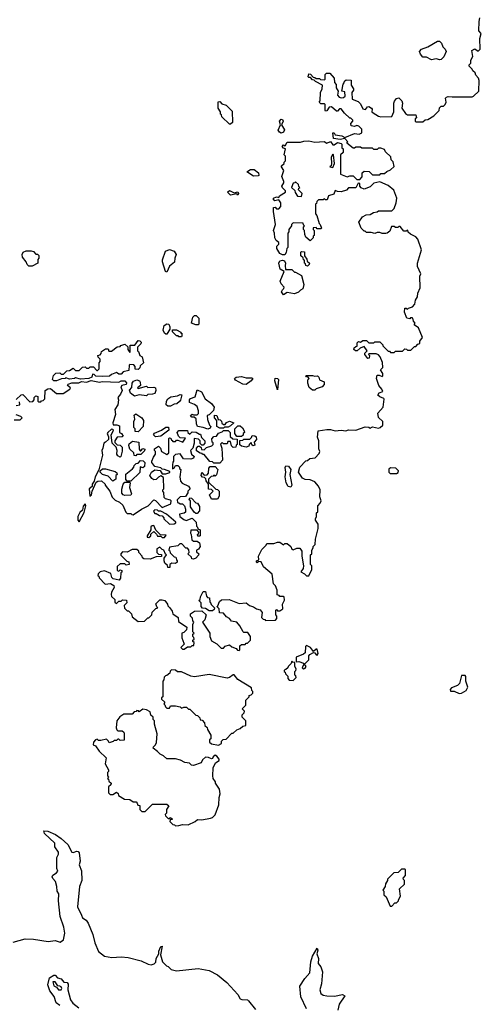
# Model space of a CAD drawing. Extents: x 2386423 to 2568864, y 578392 to 761999.
# Tile 211 of 256: x 2427090 to 2430930, y 699494 to 707691. Entities that reach past the tile are written whole.
import ezdxf

# ---------------------------------------------------------------- set-up
doc = ezdxf.new("R2010")
doc.units = 0

msp = doc.modelspace()

# ---------------------------------------------------------------- linework, layer by layer
at = {"layer": '0CON05XD'}
for points in [[(2429792.9, 706912.9), (2429765, 706950), (2429751.7, 706948.3), (2429735, 706930), (2429725, 706930), (2429685, 706966.7), (2429665, 706962.5), (2429645, 706932.5), (2429635, 706930), (2429630, 706935), (2429630, 706985), (2429625, 706990), (2429595, 706990), (2429580, 707005), (2429590, 707015), (2429592.5, 707085), (2429607.5, 707115), (2429610, 707145), (2429550, 707175), (2429538.3, 707188.3), (2429525, 707190), (2429508.3, 707208.3), (2429495, 707210), (2429490, 707215), (2429495, 707240), (2429508.3, 707238.3), (2429531.7, 707211.7), (2429545, 707210), (2429555, 707200), (2429585, 707200), (2429593, 707193), (2429625, 707190), (2429630, 707195), (2429630, 707235), (2429643, 707247), (2429670, 707245), (2429706.7, 707205), (2429708.3, 707168.3), (2429721.7, 707151.7), (2429723, 707123), (2429740, 707095), (2429733, 707063), (2429747, 707047), (2429765, 707040), (2429785, 707042.5), (2429797.5, 707055), (2429795, 707090), (2429770, 707095), (2429780, 707155), (2429790, 707165), (2429791.7, 707178.3), (2429805, 707190), (2429848.3, 707188.3), (2429847.5, 707145), (2429867.5, 707115), (2429867, 707103), (2429852.5, 707085), (2429855, 707030), (2429905, 707010), (2429925, 706990), (2429945, 706947.5), (2429967, 706943), (2429983.6, 706966.4), (2429995, 706967.5), (2430017.5, 706955), (2430022.5, 706945), (2430020, 706925), (2430030, 706915), (2430075, 706887.5), (2430095, 706882.5), (2430186.4, 706883.6), (2430203.3, 706925), (2430203.3, 706995), (2430208.3, 707011.7), (2430223.9, 707036.1), (2430245, 707040), (2430268.8, 707015), (2430273.3, 706995), (2430270, 706955), (2430300.7, 706910.7), (2430315, 706900), (2430385, 706900), (2430390, 706875), (2430380, 706865), (2430380, 706845), (2430385, 706840), (2430445, 706840), (2430463, 706857), (2430485, 706860), (2430535, 706890), (2430580, 706935), (2430581.7, 706958.3), (2430595, 706970), (2430615, 706970), (2430630, 706985), (2430637.5, 707005), (2430633.6, 707036.4), (2430640, 707045), (2430655, 707052.5), (2430688.3, 707048.3), (2430855, 707050), (2430866.4, 707053.6), (2430910, 707095), (2430912.5, 707185), (2430907.5, 707205), (2430885, 707230), (2430878.3, 707248.3), (2430860, 707265), (2430855, 707280), (2430830, 707305), (2430830, 707315), (2430841.7, 707328.3), (2430842.5, 707355), (2430860, 707385), (2430852.5, 707435), (2430875, 707447.5), (2430905, 707430), (2430920, 707445), (2430917.5, 707535), (2430930, 707575), (2430908.3, 707598.3), (2430912.5, 707675), (2430917.5, 707705)], [(2430585, 707357.5), (2430555, 707366.2), (2430515, 707357.5), (2430475, 707380), (2430445, 707380), (2430423.9, 707403.9), (2430416.7, 707425), (2430433.9, 707446.1), (2430485.9, 707464.1), (2430565, 707512.5), (2430581.7, 707511.7), (2430600, 707495), (2430610, 707465), (2430630, 707445), (2430637.5, 707425), (2430617, 707383), (2430595, 707360), (2430585, 707357.5)], [(2428845, 706820), (2428835, 706820), (2428771.7, 706881.7), (2428768.3, 706898.3), (2428760, 706905), (2428760, 706925), (2428740, 706955), (2428741.7, 707008.3), (2428755, 707010), (2428771.7, 706991.7), (2428808.3, 706978.3), (2428858.3, 706928.3), (2428860, 706835), (2428845, 706820)], [(2428915, 702440), (2428920, 702445), (2428921.7, 702478.3), (2428935, 702490), (2428965, 702490), (2428975, 702500), (2428985, 702500), (2429010, 702525), (2429010, 702555), (2428988.3, 702588.3), (2428955, 702590), (2428950, 702595), (2428922.5, 702645), (2428896.4, 702676.4), (2428853, 702683), (2428836.4, 702706.4), (2428810.7, 702720.7), (2428785, 702750), (2428751.7, 702751.7), (2428750, 702785), (2428730, 702805), (2428738.3, 702811.7), (2428751.7, 702848.3), (2428768.3, 702861.7), (2428833, 702863), (2428915, 702830), (2428975, 702837.5), (2429003, 702813), (2429035, 702802.5), (2429060, 702785), (2429089.3, 702779.3), (2429107.5, 702755), (2429102.5, 702715), (2429115, 702700), (2429128.3, 702698.3), (2429135, 702690), (2429218.3, 702691.7), (2429230, 702705), (2429230, 702725), (2429220, 702735), (2429220, 702775), (2429225, 702780), (2429235, 702770), (2429255, 702770), (2429280, 702785), (2429277.5, 702825), (2429291.7, 702858.3), (2429290, 702885), (2429285, 702890), (2429255, 702890), (2429248.3, 702898.3), (2429231.7, 702901.7), (2429231.7, 702941.7), (2429217, 702977), (2429200, 702995), (2429190, 703075), (2429117, 703137), (2429098.3, 703178.3), (2429075, 703180), (2429065, 703170), (2429060, 703175), (2429060, 703185), (2429080, 703195), (2429077.5, 703225), (2429105, 703280), (2429140, 703315), (2429145, 703330), (2429205, 703330), (2429235, 703340), (2429255, 703340), (2429285, 703320), (2429295, 703330), (2429315, 703330), (2429346.2, 703306.2), (2429355, 703282.5), (2429365, 703276.7), (2429395, 703290), (2429420.7, 703290.7), (2429437.5, 703265), (2429437.5, 703225), (2429452, 703145), (2429448, 703122), (2429427.5, 703095), (2429458.8, 703078.8), (2429475, 703060), (2429495, 703060), (2429520, 703115), (2429520, 703145), (2429510, 703155), (2429510, 703235), (2429520, 703245), (2429520, 703275), (2429530, 703295), (2429530, 703305), (2429547, 703323), (2429550, 703365), (2429572.5, 703455), (2429571.7, 703491.7), (2429550, 703525), (2429550, 703535), (2429560, 703555), (2429560, 703585), (2429570, 703595), (2429570, 703645), (2429590, 703665), (2429597.5, 703685), (2429587.5, 703717.5), (2429588.3, 703778.3), (2429576.1, 703806.1), (2429545, 703842.5), (2429505, 703860), (2429465, 703862.5), (2429443.9, 703873.9), (2429410, 703925), (2429420, 703965), (2429471.7, 704018.3), (2429485, 704020), (2429503, 704037), (2429547, 704043), (2429581.7, 704078.3), (2429587.5, 704095), (2429578.3, 704118.3), (2429577.5, 704185), (2429567.5, 704215), (2429571.7, 704268.3), (2429645, 704280), (2429675, 704280), (2429715, 704267.5), (2429765, 704272.5), (2429803, 704267), (2429825, 704277.5), (2429885, 704272.5), (2429965, 704302.5), (2429995, 704300), (2430005, 704290), (2430025, 704302.5), (2430075, 704290), (2430090, 704295), (2430110, 704315), (2430110, 704345), (2430075, 704380), (2430070, 704415), (2430112.5, 704465), (2430121.7, 704531.7), (2430118.3, 704538.3), (2430085, 704550), (2430070, 704565), (2430080, 704585), (2430110, 704595), (2430102.5, 704615), (2430077.5, 704645), (2430057.5, 704705), (2430065, 704732.5), (2430081.7, 704731.7), (2430105, 704720), (2430110, 704725), (2430110, 704745), (2430092.5, 704775), (2430110, 704795), (2430107, 704837), (2430090, 704885), (2430075, 704900), (2430055, 704910), (2429995, 704910), (2429993, 704903), (2430000, 704895), (2429996.4, 704873.6), (2429985, 704870), (2429962.3, 704902.3), (2429960, 704915), (2429980, 704935), (2429955, 704970), (2429922.5, 704957.5), (2429897, 704933), (2429883, 704933), (2429870, 704945), (2429871.7, 704958.3), (2429885, 704970), (2429898.3, 704971.7), (2429898.3, 705001.7), (2429908.3, 705011.7), (2429925, 705007.5), (2429945, 705020), (2429975, 705020), (2429995, 705000), (2430035, 705000), (2430045, 705010), (2430085, 705010), (2430110, 704985), (2430110, 704975), (2430155, 704930), (2430165, 704930), (2430175, 704920), (2430205, 704920), (2430215, 704930), (2430275, 704930), (2430295, 704950), (2430308.3, 704948.3), (2430315, 704940), (2430345, 704940), (2430375, 704970), (2430385, 704970), (2430401.7, 704988.3), (2430420, 704995), (2430420, 705015), (2430440, 705045), (2430407.5, 705125), (2430371.7, 705151.7), (2430380, 705165), (2430365, 705180), (2430360, 705205), (2430355, 705210), (2430341.7, 705208.3), (2430335, 705200), (2430310, 705205), (2430290, 705255), (2430295, 705290), (2430305, 705290), (2430315, 705280), (2430325, 705290), (2430358.3, 705301.7), (2430378.3, 705321.7), (2430383, 705357), (2430400, 705385), (2430402.5, 705415), (2430421.7, 705458.3), (2430420, 705555), (2430427.5, 705575), (2430400, 705635), (2430400, 705665), (2430432.5, 705775), (2430402.5, 705865), (2430385, 705882.5), (2430340, 705905), (2430321.7, 705921.7), (2430318.3, 705938.3), (2430305, 705930), (2430285, 705930), (2430255, 705970), (2430245, 705970), (2430235, 705960), (2430215, 705960), (2430205, 705970), (2430181.7, 705968.3), (2430168.3, 705931.7), (2430147, 705913), (2430135, 705910), (2430105, 705910), (2430085, 705920), (2430065, 705920), (2430045, 705910), (2430015, 705920), (2429975, 705920), (2429965, 705930), (2429955, 705930), (2429930, 705955), (2429910, 706005), (2429941.7, 706048.3), (2429973, 706067), (2430005, 706070), (2430033, 706087), (2430065, 706090), (2430075, 706100), (2430185, 706100), (2430205, 706120), (2430221.2, 706165), (2430227.5, 706205), (2430203, 706273), (2430155, 706310), (2430085, 706340), (2430035, 706330), (2430005, 706300), (2429955, 706280), (2429931.7, 706291.7), (2429920, 706305), (2429918.3, 706328.3), (2429905, 706330), (2429885, 706290), (2429825, 706290), (2429808.3, 706271.7), (2429765, 706257.5), (2429735, 706260), (2429715, 706270), (2429703, 706237), (2429660, 706225), (2429648.3, 706191.7), (2429635, 706190), (2429625, 706200), (2429615, 706190), (2429575, 706190), (2429561.7, 706178.3), (2429558.3, 706161.7), (2429550, 706155), (2429550, 706075), (2429561.7, 706061.7), (2429580, 705995), (2429590, 705985), (2429600, 705955), (2429595, 705950), (2429565, 705950), (2429555, 705960), (2429531.7, 705958.3), (2429530, 705945), (2429540, 705935), (2429540, 705895), (2429531.7, 705888.3), (2429530, 705875), (2429505, 705850), (2429471.7, 705881.7), (2429463, 705903), (2429460, 705935), (2429450, 705945), (2429450, 705965), (2429460, 705975), (2429451.7, 705981.7), (2429448.3, 705998.3), (2429365, 706000), (2429350, 705985), (2429350, 705975), (2429330, 705945), (2429330, 705925), (2429320, 705915), (2429320, 705795), (2429312.5, 705785), (2429307, 705753), (2429297, 705733), (2429275, 705733.8), (2429254, 705744), (2429230, 705785), (2429230, 705805), (2429245, 705822.5), (2429246.2, 705835), (2429223.3, 705853.3), (2429212.5, 705875), (2429210, 705915), (2429202.5, 705935), (2429217.5, 705985), (2429200, 706095), (2429201.7, 706128.3), (2429215, 706130), (2429227.5, 706117.5), (2429245, 706116.7), (2429261.2, 706135), (2429261.2, 706165), (2429245, 706192.5), (2429212.5, 706182.5), (2429201.7, 706191.7), (2429200, 706205), (2429225, 706217.5), (2429245, 706210), (2429252.5, 706225), (2429300, 706255), (2429300, 706265), (2429275, 706290), (2429271.2, 706305), (2429287, 706333), (2429287.5, 706345), (2429270, 706385), (2429287.5, 706435), (2429267.5, 706465), (2429267.5, 706475), (2429290, 706495), (2429290, 706505), (2429300, 706515), (2429300, 706555), (2429290, 706565), (2429300, 706615), (2429285, 706620), (2429273.8, 706635), (2429285, 706650), (2429298.3, 706641.7), (2429315, 706670), (2429425, 706670), (2429455, 706680), (2429495, 706682.5), (2429545, 706672.5), (2429623, 706677), (2429645, 706662.5), (2429676.2, 706676.2), (2429695, 706650), (2429705, 706650), (2429735, 706667.5), (2429765, 706660), (2429770, 706655), (2429770, 706625), (2429780, 706615), (2429780, 706585), (2429760, 706565), (2429760, 706405), (2429815, 706382.5), (2429835, 706390), (2429865, 706390), (2429895, 706360), (2429918.3, 706361.7), (2429938.3, 706381.7), (2429940, 706415), (2429955, 706430), (2429997, 706427), (2430025, 706400), (2430085, 706400), (2430095, 706410), (2430125, 706410), (2430143, 706427), (2430175, 706440), (2430205, 706470), (2430197, 706507), (2430180, 706525), (2430178.3, 706548.3), (2430131.7, 706591.7), (2430125, 706610), (2430095, 706620), (2430075, 706620), (2430065, 706610), (2430035, 706610), (2430025, 706620), (2429935, 706620), (2429925, 706630), (2429885, 706630), (2429875, 706620), (2429865, 706620), (2429811.7, 706661.7), (2429820, 706675), (2429795, 706702.5), (2429755, 706693.3), (2429700.8, 706700.8), (2429695, 706750), (2429705, 706750), (2429715, 706732.5), (2429770, 706725), (2429795, 706710), (2429875, 706742.5), (2429915, 706737.5), (2429935, 706750), (2429935, 706780), (2429910, 706805), (2429895, 706810), (2429875, 706802.5), (2429847, 706807), (2429843.6, 706826.4), (2429860, 706845), (2429860, 706855), (2429845, 706870), (2429835, 706870), (2429792.9, 706912.9)], [(2429265, 706746.2), (2429250, 706755), (2429240.7, 706770.7), (2429260, 706815), (2429250, 706845), (2429265, 706863.3), (2429275, 706860), (2429281.2, 706845), (2429267.5, 706815), (2429292, 706775), (2429285, 706753.3), (2429265, 706746.2)], [(2429695, 706460), (2429707.5, 706495), (2429700, 706565), (2429695, 706570), (2429680, 706545), (2429682.5, 706495), (2429680, 706475), (2429670, 706465), (2429695, 706460)], [(2429035, 706387.5), (2428980, 706425), (2429010, 706445), (2429040, 706445), (2429077.5, 706415), (2429080, 706395), (2429075, 706390), (2429035, 706387.5)], [(2429435, 706220), (2429440, 706245), (2429410, 706275), (2429411.7, 706288.3), (2429420, 706295), (2429411.7, 706301.7), (2429408.3, 706318.3), (2429385, 706340), (2429378.3, 706331.7), (2429365, 706330), (2429350, 706295), (2429378.3, 706268.3), (2429381.7, 706251.7), (2429401.7, 706221.7), (2429435, 706220)], [(2428905, 706230), (2428895, 706240), (2428845, 706230), (2428820, 706255), (2428835, 706270), (2428875, 706250), (2428905, 706257.5), (2428910, 706245), (2428905, 706230)], [(2427195, 705640), (2427165, 705640), (2427151.7, 705651.7), (2427142.5, 705675), (2427112.5, 705715), (2427110, 705735), (2427120, 705755), (2427145, 705767.5), (2427185, 705767.5), (2427205, 705760), (2427225, 705740), (2427238.3, 705738.3), (2427248.3, 705728.3), (2427250, 705705), (2427240, 705695), (2427240, 705665), (2427195, 705640)], [(2428315, 705590), (2428303.3, 705595), (2428277.5, 705675), (2428277, 705693), (2428303.3, 705765), (2428335, 705777.5), (2428375, 705762.5), (2428392.5, 705735), (2428380, 705705), (2428378.3, 705671.7), (2428335, 705640), (2428315, 705590)], [(2429485, 705640), (2429470, 705645), (2429468.3, 705658.3), (2429460, 705665), (2429458.3, 705688.3), (2429451.7, 705691.7), (2429448.3, 705708.3), (2429430, 705725), (2429430, 705755), (2429435, 705760), (2429458.3, 705758.3), (2429460, 705725), (2429478.3, 705698.3), (2429481.7, 705681.7), (2429500, 705665), (2429498.3, 705651.7), (2429485, 705640)], [(2429285, 705400), (2429266.7, 705425), (2429275, 705442.5), (2429288.3, 705451.7), (2429290, 705465), (2429265, 705492.5), (2429257.5, 705515), (2429290, 705595), (2429257.5, 705615), (2429246.2, 705665), (2429255, 705683.3), (2429275, 705690), (2429293.3, 705683.3), (2429302.5, 705665), (2429297.5, 705645), (2429301.7, 705611.7), (2429355, 705610), (2429375, 705590), (2429385, 705590), (2429435, 705560), (2429452.5, 705485), (2429445, 705450), (2429425, 705440), (2429408.3, 705421.7), (2429375, 705410), (2429315, 705420), (2429285, 705400)], [(2428575, 705150), (2428555, 705150), (2428520, 705165), (2428530, 705215), (2428543, 705227), (2428557, 705227), (2428580, 705205), (2428580, 705155), (2428575, 705150)], [(2428315, 705072.5), (2428305, 705072.5), (2428295, 705082.5), (2428283.3, 705105), (2428291.2, 705145), (2428315, 705160), (2428330, 705155), (2428340, 705135), (2428340, 705115), (2428315, 705072.5)], [(2428435, 705050), (2428415, 705050), (2428408.3, 705058.3), (2428395, 705060), (2428361.7, 705091.7), (2428361.7, 705108.3), (2428395, 705110), (2428430, 705090), (2428431.7, 705081.7), (2428440, 705080), (2428440, 705055), (2428435, 705050)], [(2427373.6, 704683.6), (2427362.5, 704695), (2427371.7, 704728.3), (2427391.7, 704748.3), (2427425, 704750), (2427435, 704740), (2427455, 704740), (2427481.7, 704768.3), (2427505, 704770), (2427535, 704790), (2427555, 704770), (2427585, 704770), (2427613, 704797), (2427635, 704800), (2427645, 704790), (2427665, 704790), (2427675, 704800), (2427705, 704800), (2427731.7, 704771.7), (2427738.3, 704771.7), (2427750, 704785), (2427750, 704835), (2427760, 704845), (2427760, 704865), (2427741.7, 704881.7), (2427740, 704895), (2427758.3, 704901.7), (2427768.3, 704911.7), (2427771.7, 704928.3), (2427805, 704950), (2427825, 704950), (2427831.7, 704931.7), (2427855, 704930), (2427901.7, 704968.3), (2427925, 704970), (2427931.7, 704978.3), (2427965, 704990), (2427988.3, 704968.3), (2427990, 704945), (2428005, 704920), (2428010, 704925), (2428010, 704980), (2428048.3, 704981.7), (2428075, 705020), (2428088.3, 705018.3), (2428100, 705005), (2428098.3, 704991.7), (2428070, 704965), (2428070, 704935), (2428078.3, 704928.3), (2428090, 704895), (2428110, 704885), (2428120, 704835), (2428091.7, 704808.3), (2428088.3, 704791.7), (2428075, 704780), (2428051.7, 704781.7), (2428050, 704805), (2428038.3, 704818.3), (2428005, 704820), (2428000, 704815), (2427998.3, 704771.7), (2427951.7, 704758.3), (2427935, 704740), (2427915, 704740), (2427895, 704752.5), (2427853, 704737), (2427837, 704723), (2427775, 704720), (2427723, 704723), (2427708.3, 704738.3), (2427695, 704740), (2427690, 704715), (2427665, 704702.5), (2427595, 704697.5), (2427555, 704710), (2427547, 704703), (2427505, 704697.5), (2427475, 704710), (2427467, 704703), (2427438.3, 704701.7), (2427395, 704683.8), (2427373.6, 704683.6)], [(2427198.3, 704511.7), (2427210, 704525), (2427210, 704545), (2427225, 704560), (2427240, 704555), (2427240, 704515), (2427245, 704510), (2427265, 704510), (2427271.7, 704518.3), (2427285, 704520), (2427300, 704535), (2427302.5, 704605), (2427325, 704617.5), (2427345, 704620), (2427395, 704580), (2427451.7, 704578.3), (2427506.4, 704613.6), (2427512.5, 704625), (2427487.5, 704645), (2427493.9, 704656.1), (2427525, 704666.7), (2427583, 704667), (2427605, 704677.5), (2427645, 704673.3), (2427685, 704687.5), (2427755, 704672.5), (2427775, 704678.8), (2427915, 704672.5), (2427935, 704683.3), (2427965, 704683.3), (2427977.3, 704667.3), (2427976.2, 704653.8), (2427940, 704645), (2427930, 704635), (2427941.2, 704605), (2427927.5, 704572.5), (2427906.7, 704545), (2427911.2, 704525), (2427907.5, 704485), (2427880, 704445), (2427885.8, 704405), (2427863.6, 704333.6), (2427868.3, 704318.3), (2427899.3, 704319.3), (2427919.3, 704309.3), (2427920, 704255), (2427936.4, 704246.4), (2427950, 704225), (2427941.7, 704218.3), (2427900, 704215), (2427880, 704185), (2427881.7, 704171.7), (2427901.7, 704151.7), (2427925, 704147.5), (2427941.7, 704131.7), (2427941.7, 704098.3), (2427930, 704055), (2427925, 704050), (2427905, 704060), (2427897.5, 704075), (2427900, 704105), (2427891.7, 704131.7), (2427860, 704165), (2427851.2, 704235), (2427867.5, 704265), (2427870, 704275), (2427865, 704280), (2427855, 704282.5), (2427822.5, 704255), (2427817.5, 704245), (2427828.3, 704218.3), (2427830, 704195), (2427805, 704173.8), (2427790, 704165), (2427782.5, 704125), (2427772.5, 704105), (2427778.8, 704065), (2427747.5, 703942.5), (2427716.7, 703885), (2427710, 703850), (2427693.8, 703825), (2427692.5, 703805), (2427667.5, 703785), (2427672.5, 703725), (2427686.7, 703735), (2427692.5, 703765), (2427725, 703840), (2427740.7, 703849.3), (2427771.7, 703851.7), (2427800, 703825), (2427800, 703815), (2427840, 703765), (2427860, 703715), (2427885, 703690), (2427920, 703675), (2427949.3, 703649.3), (2427971.7, 703591.7), (2427985, 703580), (2428015, 703580), (2428021.7, 703571.7), (2428035, 703570), (2428103, 703617), (2428160, 703645), (2428205, 703692.5), (2428219.3, 703689.3), (2428275, 703630), (2428348.3, 703661.7), (2428350, 703685), (2428345, 703690), (2428303, 703703), (2428293, 703713), (2428290, 703755), (2428280, 703765), (2428281.7, 703778.3), (2428290, 703785), (2428285, 703880), (2428265, 703892.5), (2428245, 703882.5), (2428225, 703862.5), (2428205, 703860), (2428190, 703870), (2428172.5, 703895), (2428187.5, 703925), (2428215, 703942.5), (2428258.3, 703938.3), (2428275, 703910), (2428305, 703910), (2428338.3, 703921.7), (2428338.3, 703928.3), (2428295, 703947.5), (2428275, 703950), (2428265, 703960), (2428215, 703970), (2428190, 704005), (2428190, 704015), (2428201.7, 704048.3), (2428220, 704075), (2428220, 704095), (2428210, 704105), (2428211.7, 704118.3), (2428245, 704140), (2428260, 704125), (2428270, 704095), (2428315, 704070), (2428330, 704085), (2428330, 704205), (2428335, 704210), (2428348.3, 704208.3), (2428351.7, 704191.7), (2428358.3, 704188.3), (2428365, 704180), (2428385, 704180), (2428395, 704190), (2428405, 704190), (2428447, 704173), (2428468.3, 704208.3), (2428425, 704210), (2428410, 704225), (2428400, 704255), (2428415, 704270), (2428485, 704270), (2428490, 704255), (2428505, 704240), (2428525, 704260), (2428557, 704257), (2428585, 704240), (2428595, 704240), (2428601.7, 704211.7), (2428630, 704185), (2428630, 704165), (2428615, 704150), (2428605, 704150), (2428591.7, 704161.7), (2428590, 704185), (2428578.3, 704198.3), (2428540, 704205), (2428540, 704165), (2428530, 704125), (2428510, 704105), (2428520, 704075), (2428540, 704055), (2428535, 704040), (2428515, 704032.5), (2428453.8, 704033.8), (2428425, 704077.5), (2428385, 704070), (2428370, 704055), (2428370, 704015), (2428363, 704007), (2428360, 703985), (2428361.7, 703951.7), (2428378.3, 703961.7), (2428385, 703980), (2428405, 703980), (2428420, 703965), (2428420, 703955), (2428430, 703945), (2428422.5, 703885), (2428428.3, 703848.3), (2428441.7, 703831.7), (2428495, 703807.5), (2428507.5, 703785), (2428490, 703765), (2428488.3, 703751.7), (2428468.3, 703721.7), (2428425, 703720), (2428400, 703695), (2428401.7, 703671.7), (2428415, 703670), (2428425, 703660), (2428445, 703660), (2428460, 703645), (2428470, 703615), (2428468.3, 703591.7), (2428457, 703583), (2428420, 703575), (2428422.5, 703555), (2428455, 703530), (2428475, 703522.5), (2428525, 703540), (2428558.3, 703508.3), (2428560, 703475), (2428570, 703465), (2428571.7, 703451.7), (2428590, 703445), (2428590, 703395), (2428585, 703390), (2428571.7, 703391.7), (2428570, 703405), (2428578.3, 703411.7), (2428580, 703425), (2428565, 703440), (2428515, 703440), (2428510, 703415), (2428517.5, 703405), (2428521.7, 703361.7), (2428535, 703350), (2428565, 703350), (2428586.7, 703336.7), (2428592.5, 703305), (2428578.3, 703281.7), (2428560, 703275), (2428561.7, 703261.7), (2428580, 703245), (2428578.3, 703231.7), (2428555, 703207.5), (2428535, 703200), (2428521.7, 703201.7), (2428520, 703215), (2428490, 703245), (2428500, 703255), (2428498.3, 703278.3), (2428485, 703290), (2428471.7, 703291.7), (2428438.3, 703328.3), (2428421.7, 703328.3), (2428405, 703310), (2428335, 703300), (2428330, 703275), (2428338.3, 703268.3), (2428341.7, 703251.7), (2428375, 703220), (2428390, 703215), (2428393, 703193), (2428400, 703185), (2428400, 703175), (2428387, 703163), (2428355, 703167.5), (2428340, 703155), (2428338.3, 703131.7), (2428321.7, 703131.7), (2428318.3, 703148.3), (2428297.5, 703167.5), (2428292.5, 703185), (2428292.5, 703207.5), (2428310, 703235), (2428301.7, 703241.7), (2428290, 703275), (2428275, 703280), (2428255, 703300), (2428230, 703285), (2428230, 703255), (2428245, 703240), (2428268.3, 703238.3), (2428268.3, 703221.7), (2428225, 703220), (2428175, 703200), (2428121.7, 703201.7), (2428111.7, 703211.7), (2428110, 703225), (2428080, 703255), (2428080, 703265), (2428065, 703280), (2428025, 703280), (2427985, 703257.5), (2427945, 703260), (2427930, 703245), (2427931.7, 703231.7), (2427981.7, 703181.7), (2427998.3, 703178.3), (2428000, 703155), (2427975, 703150), (2427965, 703160), (2427925, 703160), (2427901.7, 703138.3), (2427900, 703105), (2427915, 703100), (2427925, 703110), (2427940, 703105), (2427938.3, 703091.7), (2427930, 703085), (2427929.3, 703040.7), (2427916.2, 703023.8), (2427866.9, 703036.9), (2427857.5, 703047.5), (2427849.3, 703079.3), (2427795, 703102.5), (2427760, 703095), (2427741.7, 703078.3), (2427740, 703065), (2427748.3, 703058.3), (2427750, 703045), (2427801.7, 702991.7), (2427845, 702997.5), (2427871.7, 702981.7), (2427876.7, 702965), (2427854.2, 702925.8), (2427852, 702905), (2427855, 702890), (2427880, 702865), (2427881.7, 702841.7), (2427895, 702830), (2427915, 702850), (2427935, 702850), (2427945, 702860), (2427978.3, 702858.3), (2427980, 702835), (2427960, 702815), (2427961.7, 702791.7), (2427985, 702770), (2427995, 702770), (2428020, 702745), (2428025, 702720), (2428075, 702680), (2428127, 702683), (2428155, 702710), (2428165, 702710), (2428190, 702735), (2428191.7, 702758.3), (2428221.7, 702788.3), (2428240, 702795), (2428231.7, 702801.7), (2428221.7, 702828.3), (2428255, 702860), (2428275, 702862.5), (2428296.4, 702856.4), (2428320, 702825), (2428321.7, 702811.7), (2428340, 702795), (2428357, 702767), (2428363.6, 702743.6), (2428407.5, 702715), (2428411.7, 702681.7), (2428480, 702635), (2428478.3, 702611.7), (2428455, 702590), (2428440, 702585), (2428440, 702545), (2428455, 702500), (2428458.3, 702491.7), (2428430, 702465), (2428445, 702450), (2428458.3, 702451.7), (2428485, 702470), (2428515, 702470), (2428525, 702480), (2428538.3, 702481.7), (2428540, 702505), (2428530, 702515), (2428530, 702525), (2428540, 702535), (2428538.3, 702548.3), (2428530, 702555), (2428530, 702575), (2428540, 702585), (2428530, 702595), (2428530, 702655), (2428537.5, 702675), (2428530, 702685), (2428528.3, 702708.3), (2428510, 702725), (2428510, 702745), (2428545, 702767.5), (2428605, 702770), (2428640, 702735), (2428630, 702695), (2428610, 702675), (2428672.5, 702585), (2428672.5, 702555), (2428685, 702520), (2428730, 702495), (2428765, 702460), (2428785, 702460), (2428800, 702475), (2428835, 702487.5), (2428855, 702470), (2428890, 702455), (2428901.7, 702441.7), (2428915, 702440)], [(2428045, 704557.5), (2428010.7, 704580.7), (2428003, 704607), (2428021.7, 704628.3), (2428025.7, 704665), (2428037.5, 704682.5), (2428065, 704692.9), (2428085.7, 704685.7), (2428092.7, 704672.7), (2428093.6, 704646.4), (2428070, 704625), (2428075, 704620), (2428145, 704640), (2428155, 704630), (2428205, 704632.5), (2428220, 704625), (2428222.5, 704605), (2428215, 704580), (2428195, 704572.5), (2428155, 704570), (2428145, 704560), (2428085, 704567.5), (2428045, 704557.5)], [(2428975, 704653.3), (2428946.4, 704656.4), (2428885, 704688.8), (2428876.7, 704705), (2428890, 704715), (2428935, 704720.6), (2428975, 704710), (2429020.7, 704710.7), (2429030, 704705), (2429016.7, 704685), (2428975, 704653.3)], [(2429235, 704610), (2429212, 704685), (2429215, 704706), (2429235, 704703.3), (2429243.3, 704695), (2429235, 704610)], [(2429545, 704607.5), (2429525, 704607.5), (2429499.3, 704629.3), (2429487.5, 704665), (2429488.3, 704691.7), (2429497.5, 704705), (2429487.5, 704717.5), (2429475, 704717.5), (2429470, 704725), (2429475, 704730), (2429525, 704730), (2429545, 704723.8), (2429567.3, 704727.3), (2429578.8, 704715), (2429583.8, 704693.8), (2429622.5, 704675), (2429622.5, 704655), (2429606.4, 704633.6), (2429555, 704617.5), (2429545, 704607.5)], [(2428655, 704282.5), (2428617, 704297), (2428570, 704305), (2428560, 704325), (2428558.3, 704368.3), (2428541.7, 704381.7), (2428523, 704383), (2428510, 704395), (2428525, 704407.5), (2428535, 704400), (2428565, 704400), (2428577, 704413), (2428577.5, 704435), (2428565, 704470), (2428545, 704487.5), (2428502.5, 704505), (2428503, 704527), (2428511.7, 704538.3), (2428550, 704550), (2428565, 704610), (2428603, 704593), (2428633.6, 704533.6), (2428686.4, 704496.4), (2428707.5, 704465), (2428703, 704437), (2428665, 704400), (2428650, 704395), (2428653, 704363), (2428670, 704315), (2428680, 704305), (2428675, 704290), (2428655, 704282.5)], [(2427061.7, 704528.3), (2427101.7, 704568.3), (2427115, 704570), (2427175, 704510), (2427198.3, 704511.7)], [(2428345, 704472.5), (2428323, 704473), (2428307.5, 704485), (2428311.2, 704515), (2428322.5, 704535), (2428348.3, 704551.7), (2428401.7, 704558.3), (2428425, 704570), (2428438.3, 704568.3), (2428427, 704523), (2428418.3, 704511.7), (2428398.3, 704491.7), (2428375, 704490), (2428345, 704472.5)], [(2427061.7, 704478.3), (2427090, 704485), (2427088.3, 704508.3)], [(2427045, 704360), (2427095, 704360), (2427110, 704375), (2427098.3, 704388.3), (2427061.7, 704401.7)], [(2428075, 704260), (2428051.7, 704261.7), (2428050, 704285), (2428040, 704295), (2428040, 704345), (2428047.5, 704365), (2428042.5, 704397.5), (2428055, 704410), (2428106.4, 704376.4), (2428120, 704355), (2428117, 704303), (2428075, 704260)], [(2428785, 704290), (2428755, 704290), (2428730, 704305), (2428730, 704355), (2428710, 704375), (2428711.7, 704398.3), (2428730, 704395), (2428741.7, 704361.7), (2428758.3, 704358.3), (2428768.3, 704348.3), (2428771.7, 704331.7), (2428785, 704320), (2428798.3, 704321.7), (2428811.7, 704338.3), (2428835, 704347.5), (2428870, 704335), (2428845, 704310), (2428825, 704300), (2428795, 704300), (2428785, 704290)], [(2428218.3, 704218.3), (2428202.5, 704235), (2428210.7, 704249.3), (2428270, 704275), (2428305, 704300), (2428328.3, 704298.3), (2428330, 704275), (2428265, 704222.5), (2428218.3, 704218.3)], [(2428935, 704220), (2428895, 704220), (2428880, 704245), (2428880, 704285), (2428905, 704310), (2428925, 704310), (2428943, 704293), (2428957, 704267), (2428960, 704255), (2428950, 704245), (2428948.3, 704231.7), (2428935, 704220)], [(2428755, 704000), (2428705, 704000), (2428695, 704010), (2428671.7, 704011.7), (2428625, 704070), (2428611.7, 704071.7), (2428608.3, 704078.3), (2428591.7, 704081.7), (2428561.7, 704101.7), (2428560, 704125), (2428575, 704140), (2428585, 704140), (2428598.3, 704128.3), (2428601.7, 704111.7), (2428625, 704110), (2428645, 704130), (2428687, 704143), (2428700, 704155), (2428698.3, 704168.3), (2428690, 704175), (2428688.3, 704201.7), (2428705, 704220), (2428727, 704223), (2428745, 704250), (2428775, 704260), (2428785, 704270), (2428825, 704270), (2428840, 704255), (2428841.7, 704221.7), (2428861.7, 704201.7), (2428898.3, 704198.3), (2428900, 704155), (2428891.7, 704148.3), (2428888.3, 704131.7), (2428865, 704130), (2428853, 704143), (2428845, 704180), (2428821.7, 704178.3), (2428815, 704160), (2428785, 704160), (2428775, 704170), (2428761.7, 704158.3), (2428772.5, 704125), (2428777.5, 704025), (2428755, 704000)], [(2428975, 704132.5), (2428935, 704140), (2428921.7, 704151.7), (2428921.7, 704188.3), (2428945, 704190), (2428955, 704200), (2429005, 704200), (2429018.3, 704211.7), (2429025, 704230), (2429047, 704227), (2429058.3, 704218.3), (2429060, 704195), (2429040, 704175), (2429045, 704150), (2429033, 704143), (2429021.7, 704151.7), (2429015, 704170), (2429000, 704155), (2428995, 704140), (2428975, 704132.5)], [(2428055, 704060), (2428041.7, 704061.7), (2428040, 704085), (2428007.5, 704115), (2427997.5, 704145), (2428000.7, 704159.3), (2428028.3, 704181.7), (2428080, 704175), (2428082.5, 704115), (2428091.7, 704101.7), (2428098.3, 704101.7), (2428115, 704120), (2428130, 704115), (2428128.3, 704101.7), (2428098.3, 704071.7), (2428065, 704070), (2428055, 704060)], [(2427865, 703850), (2427825, 703890), (2427780, 703905), (2427760, 703925), (2427760, 703935), (2427778.3, 703951.7), (2427805, 703952.5), (2427885, 703930), (2427898.3, 703918.3), (2427900, 703905), (2427890, 703895), (2427890, 703865), (2427865, 703850)], [(2428015, 703850), (2427985, 703850), (2427971.7, 703861.7), (2427971.7, 703908.3), (2428028.3, 703951.7), (2428040, 703965), (2428041.7, 703978.3), (2428060, 703995), (2428075, 704000), (2428095, 704020), (2428118.3, 704018.3), (2428130, 704005), (2428128.3, 703971.7), (2428115, 703960), (2428091.7, 703968.3), (2428088.3, 703921.7), (2428015, 703850)], [(2428735, 703700), (2428685, 703700), (2428670, 703735), (2428700, 703765), (2428685, 703780), (2428661.7, 703781.7), (2428660, 703825), (2428641.7, 703851.7), (2428638.3, 703868.3), (2428628.3, 703878.3), (2428611.7, 703881.7), (2428600, 703895), (2428605, 703920), (2428625, 703900), (2428648.3, 703901.7), (2428660, 703915), (2428663, 703957), (2428675, 703970), (2428715, 703970), (2428737.5, 703947.5), (2428728.3, 703901.7), (2428715, 703890), (2428705, 703900), (2428698.3, 703891.7), (2428681.7, 703888.3), (2428660, 703865), (2428661.7, 703841.7), (2428721.7, 703781.7), (2428735, 703780), (2428750, 703765), (2428750, 703725), (2428735, 703700)], [(2429345, 703800), (2429324.6, 703804.6), (2429307.1, 703835), (2429298, 703885), (2429304.2, 703925), (2429297.3, 703962.7), (2429305, 703976), (2429325, 703973.8), (2429346.7, 703945), (2429336.7, 703905), (2429354.2, 703815), (2429345, 703800)], [(2430171.7, 703911.7), (2430225, 703912.5), (2430238.3, 703921.7), (2430240, 703935), (2430218.3, 703958.3), (2430175, 703960), (2430161.7, 703948.3), (2430160, 703925), (2430171.7, 703911.7)], [(2427965, 703730), (2427950, 703735), (2427938.3, 703748.3), (2427938.3, 703781.7), (2427950, 703825), (2427965, 703840), (2428005, 703840), (2428010, 703835), (2428003.3, 703795), (2428020, 703745), (2428015, 703732.5), (2427965, 703730)], [(2428565, 703580), (2428555, 703580), (2428540.7, 703590.7), (2428510, 703635), (2428510, 703685), (2428500, 703695), (2428505, 703710), (2428518.3, 703708.3), (2428555, 703670), (2428570, 703665), (2428587, 703637), (2428587, 703603), (2428565, 703580)], [(2427585, 703510), (2427627.5, 703587.5), (2427640, 703645), (2427635, 703660), (2427618.3, 703641.7), (2427613.6, 703606.4), (2427590.7, 703589.3), (2427572.5, 703555), (2427573.3, 703525), (2427585, 703510)], [(2428335, 703490), (2428375, 703492.5), (2428388.3, 703501.7), (2428388.3, 703508.3), (2428310, 703575), (2428265, 703600), (2428245, 703600), (2428235, 703607.5), (2428215, 703610), (2428201.7, 703598.3), (2428215, 703580), (2428225, 703580), (2428253, 703563), (2428275, 703560), (2428290, 703545), (2428290, 703535), (2428335, 703490)], [(2428295, 703380), (2428308.3, 703398.3), (2428261.7, 703401.7), (2428221.7, 703441.7), (2428205, 703480), (2428191.7, 703478.3), (2428181.7, 703468.3), (2428180, 703445), (2428150, 703395), (2428151.7, 703381.7), (2428165, 703380), (2428180, 703395), (2428181.7, 703408.3), (2428205, 703430), (2428228.3, 703408.3), (2428235, 703390), (2428265, 703390), (2428275, 703380), (2428295, 703380)], [(2428695, 702770), (2428665, 702770), (2428635, 702790), (2428611.7, 702791.7), (2428600, 702805), (2428600, 702835), (2428580, 702855), (2428590, 702865), (2428593, 702887), (2428615, 702930), (2428635, 702930), (2428643, 702893), (2428651.7, 702881.7), (2428668.3, 702878.3), (2428671.7, 702841.7), (2428678.3, 702838.3), (2428681.7, 702821.7), (2428710, 702795), (2428708.3, 702781.7), (2428695, 702770)], [(2429455, 702287.5), (2429465, 702292.5), (2429472.5, 702305), (2429460, 702325), (2429495, 702362.5), (2429496.2, 702395), (2429503.3, 702405), (2429535, 702422.5), (2429545, 702420), (2429555, 702402.5), (2429565, 702400), (2429572.5, 702415), (2429565, 702450), (2429555, 702450), (2429535, 702430), (2429508.8, 702465), (2429475, 702480), (2429468.3, 702471.7), (2429465, 702420), (2429451.7, 702408.3), (2429390, 702385), (2429390, 702345), (2429413, 702347), (2429450, 702335), (2429452.5, 702325), (2429440, 702295), (2429455, 702287.5)], [(2429365, 702190), (2429390, 702215), (2429388.3, 702228.3), (2429380, 702235), (2429380, 702265), (2429388.3, 702271.7), (2429390, 702285), (2429378.3, 702308.3), (2429378.3, 702338.3), (2429361.7, 702341.7), (2429355, 702350), (2429348.3, 702331.7), (2429323.6, 702306.4), (2429320, 702295), (2429305, 702280), (2429290, 702275), (2429290, 702265), (2429298.3, 702258.3), (2429300, 702245), (2429320, 702225), (2429320, 702205), (2429331.7, 702191.7), (2429365, 702190)], [(2428745, 701652.5), (2428770, 701665), (2428770, 701685), (2428781.7, 701698.3), (2428808.3, 701701.7), (2428855, 701750), (2428865, 701750), (2428895, 701780), (2428925, 701790), (2428945, 701810), (2428970, 701815), (2428970, 701855), (2428940, 701885), (2428940, 701905), (2428958.3, 701921.7), (2428960, 701935), (2428940, 701955), (2428970, 701985), (2428970, 702025), (2429000, 702055), (2429000, 702065), (2429015, 702070), (2429030, 702085), (2429028.3, 702098.3), (2429020, 702105), (2429018.3, 702128.3), (2428905, 702196.7), (2428875, 702237.5), (2428865, 702237.5), (2428835.8, 702214.2), (2428815, 702210), (2428665, 702238.8), (2428545, 702220), (2428515, 702226.7), (2428435, 702262.5), (2428403, 702263), (2428387, 702277), (2428351.7, 702278.3), (2428341.7, 702268.3), (2428338.3, 702251.7), (2428315, 702230), (2428301.7, 702228.3), (2428291.7, 702218.3), (2428290, 702195), (2428280, 702185), (2428280, 702055), (2428270, 702045), (2428270, 702035), (2428298.3, 702008.3), (2428290, 701995), (2428298.3, 701988.3), (2428301.7, 701971.7), (2428315, 701960), (2428335, 701960), (2428345, 701980), (2428385, 701980), (2428425, 701970), (2428435, 701960), (2428455, 701967.5), (2428477, 701967), (2428495, 701950), (2428505, 701950), (2428555, 701900), (2428568.3, 701898.3), (2428588.3, 701878.3), (2428591.7, 701861.7), (2428608.3, 701858.3), (2428628.3, 701838.3), (2428630, 701815), (2428648.3, 701798.3), (2428651.7, 701781.7), (2428680, 701735), (2428680, 701705), (2428670, 701695), (2428670, 701675), (2428685, 701663.3), (2428745, 701652.5)], [(2430745, 702082.5), (2430765, 702083.3), (2430803, 702107), (2430817.5, 702135), (2430802.5, 702185), (2430801.7, 702221.7), (2430795, 702230), (2430765, 702230), (2430747.5, 702165), (2430730.7, 702149.3), (2430681.7, 702128.3), (2430670, 702115), (2430675, 702100), (2430705, 702100), (2430745, 702082.5)], [(2428385, 700980), (2428415, 700982.5), (2428445, 700990), (2428491.7, 700988.3), (2428550, 701015), (2428568.3, 701031.7), (2428605, 701030), (2428677, 701043), (2428695, 701050), (2428715, 701070), (2428747.5, 701155), (2428750, 701215), (2428757.5, 701245), (2428752.5, 701285), (2428720, 701335), (2428720, 701345), (2428700, 701375), (2428697.5, 701395), (2428698.3, 701461.7), (2428720, 701505), (2428750, 701525), (2428750, 701535), (2428729.3, 701559.3), (2428715, 701567.5), (2428700, 701555), (2428695, 701540), (2428685, 701537.5), (2428661.7, 701548.3), (2428635, 701550), (2428611.7, 701528.3), (2428600, 701505), (2428535, 701482.5), (2428520, 701485), (2428501.7, 701501.7), (2428465, 701506.7), (2428426.4, 701526.4), (2428385, 701537.5), (2428315, 701536.7), (2428285, 701563.3), (2428257.5, 701575), (2428237.7, 701597.7), (2428200, 701625), (2428201.7, 701638.3), (2428220, 701655), (2428227, 701673), (2428232.5, 701745), (2428210, 701825), (2428210, 701855), (2428200, 701865), (2428200, 701885), (2428181.7, 701901.7), (2428175, 701930), (2428145, 701946.7), (2428115, 701950), (2428085, 701930), (2428078.3, 701938.3), (2428065, 701940), (2428058.3, 701931.7), (2428041.7, 701928.3), (2428025, 701910), (2427955, 701910), (2427923.6, 701886.4), (2427897.5, 701855), (2427892.5, 701795), (2427898.3, 701778.3), (2427905, 701770), (2427941.7, 701771.7), (2427955, 701760), (2427960, 701745), (2427958.3, 701691.7), (2427925, 701690), (2427915, 701700), (2427905, 701700), (2427895, 701690), (2427875, 701690), (2427868.3, 701681.7), (2427835, 701670), (2427830, 701685), (2427811.7, 701701.7), (2427765, 701690), (2427745, 701690), (2427735, 701700), (2427720, 701695), (2427705, 701677.5), (2427700, 701655), (2427720, 701645), (2427750.7, 701600.7), (2427810, 701545), (2427800, 701495), (2427830, 701445), (2427828.3, 701431.7), (2427820, 701425), (2427820, 701395), (2427830, 701385), (2427820, 701375), (2427828.3, 701368.3), (2427831.7, 701351.7), (2427850, 701335), (2427848.3, 701321.7), (2427830, 701305), (2427830, 701255), (2427841.7, 701241.7), (2427865, 701240), (2427895, 701260), (2427908.3, 701248.3), (2427911.7, 701231.7), (2427961.7, 701201.7), (2428005, 701200), (2428035, 701180), (2428058.3, 701178.3), (2428068.3, 701168.3), (2428071.7, 701151.7), (2428088.3, 701148.3), (2428090, 701115), (2428105, 701100), (2428135, 701100), (2428195, 701160), (2428315, 701160), (2428330, 701145), (2428310, 701115), (2428310, 701085), (2428300, 701075), (2428301.7, 701061.7), (2428325, 701040), (2428338.3, 701041.7), (2428345, 701050), (2428358.3, 701038.3), (2428358.3, 701031.7), (2428341.7, 701028.3), (2428340, 701015), (2428365, 700990), (2428378.3, 700988.3), (2428385, 700980)], [(2427035, 700010), (2427135, 700040), (2427203.6, 700036.4), (2427326.4, 700016.4), (2427385, 700023.8), (2427427.5, 700012.5), (2427455, 700031.2), (2427464.3, 700085.7), (2427456.2, 700135), (2427426.4, 700225), (2427414.1, 700355.9), (2427415.8, 700415), (2427402.5, 700435), (2427400, 700475), (2427387, 700517), (2427365, 700540), (2427360, 700555), (2427365, 700570), (2427395, 700587.5), (2427406.4, 700603.6), (2427397.5, 700625), (2427397.5, 700715), (2427412.5, 700745), (2427411.7, 700761.7), (2427382.5, 700805), (2427382.5, 700835), (2427295.8, 700915), (2427291.4, 700938.6), (2427325, 700936.7), (2427387.3, 700907.3), (2427435, 700873.1), (2427491.4, 700825), (2427525, 700760), (2427535, 700756.7), (2427565, 700770), (2427576.9, 700766.9), (2427585.6, 700755.6), (2427592.5, 700685), (2427584.2, 700654.2), (2427602.9, 700605), (2427605.6, 700525.6), (2427586.5, 700475), (2427570, 700305), (2427604, 700236), (2427613.6, 700213.6), (2427643.6, 700193.6), (2427658.8, 700168.8), (2427697.8, 700075), (2427716, 700005), (2427745, 699932.5), (2427794.1, 699894.1), (2427856.4, 699883.6), (2427935, 699890), (2427993, 699883), (2428100, 699855), (2428158.3, 699828.3), (2428185, 699823.3), (2428208, 699832), (2428222.5, 699845), (2428225.6, 699875), (2428247, 699913), (2428246.2, 699935), (2428264.2, 699975), (2428275, 699976.7), (2428260, 699905), (2428278.3, 699848.3), (2428310, 699815), (2428325, 699810), (2428350, 699785), (2428395, 699773.3), (2428575, 699792.5), (2428665, 699776.2), (2428735, 699738.8), (2428814.5, 699674.5), (2428904.5, 699574.5), (2428925, 699540), (2428936.7, 699533.3), (2428985, 699530), (2428993.9, 699523.9), (2429050.7, 699450.7)], [(2430185, 700310), (2430211.7, 700338.3), (2430225, 700340), (2430240, 700355), (2430240, 700365), (2430257, 700393), (2430250, 700455), (2430290, 700495), (2430290, 700525), (2430281.7, 700531.7), (2430280, 700545), (2430300, 700565), (2430300, 700615), (2430295, 700620), (2430265, 700620), (2430238.3, 700591.7), (2430201.7, 700588.3), (2430150, 700535), (2430150, 700525), (2430133, 700497), (2430130, 700475), (2430110, 700445), (2430120, 700435), (2430120, 700405), (2430138.3, 700388.3), (2430171.7, 700311.7), (2430185, 700310)], [(2429476.9, 699456.9), (2429428.9, 699555), (2429419.5, 699645), (2429461.1, 699708.9), (2429504.3, 699755.7), (2429511.4, 699848.6), (2429525.8, 699894.2), (2429565, 699960), (2429568.8, 699945), (2429561.2, 699915), (2429575.8, 699875), (2429572.9, 699835), (2429594.6, 699804.6), (2429607.8, 699765), (2429599.5, 699665), (2429585.6, 699615.6), (2429594.4, 699585), (2429615, 699570), (2429644.5, 699564.5), (2429707.6, 699562.4), (2429775, 699575.6), (2429793.8, 699565), (2429748.1, 699495), (2429736.5, 699445)], [(2427423.1, 699483.1), (2427392.3, 699505), (2427377.8, 699557.8), (2427340, 699605), (2427324.4, 699655), (2427337.5, 699715), (2427375, 699737.5), (2427385, 699737.5), (2427403.9, 699713.9), (2427435.6, 699705.6), (2427457.5, 699677.5), (2427485.7, 699675.7), (2427492.1, 699662.1), (2427490.6, 699615), (2427512.2, 699532.2), (2427532.7, 699502.7), (2427580.8, 699465)], [(2427435, 699613.3), (2427440, 699625), (2427435, 699638.8), (2427425, 699646), (2427407, 699647), (2427385, 699680), (2427365, 699680), (2427375, 699646.7), (2427397, 699637), (2427413.9, 699613.9), (2427435, 699613.3)]]:
    msp.add_lwpolyline(points, dxfattribs=at)

doc.saveas('drawing.dxf')
